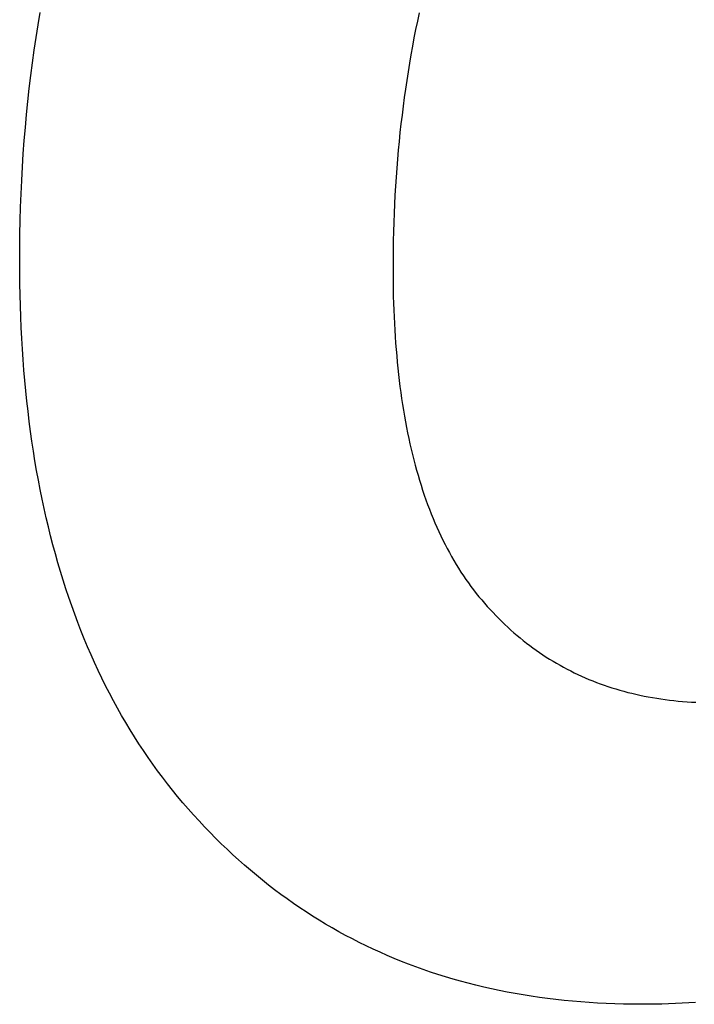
# Model space of a CAD drawing. Extents: x -4.2 to 4.1, y -6.8 to 5.8.
# Tile 87 of 214: x -2.275 to -2.165, y -2.553 to -2.393. Entities that reach past the tile are written whole.
import ezdxf

# ---------------------------------------------------------------- set-up
doc = ezdxf.new("R2010")
doc.units = 0
doc.layers.get('0').update_dxf_attribs({"linetype": 'CONTINUOUS'})

# ---------------------------------------------------------------- blocks, each defined once
blk = doc.blocks.new('*U1')
for p, q in [((-2.27496, -2.4321, 4.435), (-2.27496, -2.4321, 4.4349)), ((-2.27496, -2.4321, 4.435), (-2.27496, -2.4321, 4.4349)), ((-2.21394, -2.43326, 4.435), (-2.21394, -2.43326, 4.4349)), ((-2.21394, -2.43326, 4.435), (-2.21394, -2.43326, 4.4349)), ((-2.17342, -2.55345, 4.435), (-2.17342, -2.55345, 4.4349)), ((-2.17342, -2.55345, 4.435), (-2.17342, -2.55345, 4.4349))]:
    blk.add_line(p, q)
for points in [[(-2.27496, -2.4321, 4.435), (-2.27495, -2.42987, 4.435), (-2.27493, -2.42764, 4.435), (-2.27488, -2.42543, 4.435), (-2.27481, -2.42322, 4.435), (-2.27473, -2.42103, 4.435), (-2.27463, -2.41885, 4.435), (-2.27451, -2.41667, 4.435), (-2.27437, -2.41451, 4.435), (-2.27421, -2.41236, 4.435), (-2.27403, -2.41022, 4.435), (-2.27384, -2.40809, 4.435), (-2.27363, -2.40596, 4.435), (-2.27339, -2.40385, 4.435), (-2.27314, -2.40175, 4.435), (-2.27287, -2.39966, 4.435), (-2.27259, -2.39759, 4.435), (-2.27228, -2.39552, 4.435), (-2.27196, -2.39346, 4.435), (-2.27161, -2.39141, 4.435)], [(-2.27496, -2.4321, 4.4349), (-2.27495, -2.42987, 4.4349), (-2.27493, -2.42764, 4.4349), (-2.27488, -2.42543, 4.4349), (-2.27481, -2.42322, 4.4349), (-2.27473, -2.42103, 4.4349), (-2.27463, -2.41885, 4.4349), (-2.27451, -2.41667, 4.4349), (-2.27437, -2.41451, 4.4349), (-2.27421, -2.41236, 4.4349), (-2.27403, -2.41022, 4.4349), (-2.27384, -2.40809, 4.4349), (-2.27363, -2.40596, 4.4349), (-2.27339, -2.40385, 4.4349), (-2.27314, -2.40175, 4.4349), (-2.27287, -2.39966, 4.4349), (-2.27259, -2.39759, 4.4349), (-2.27228, -2.39552, 4.4349), (-2.27196, -2.39346, 4.4349), (-2.27161, -2.39141, 4.4349)], [(-2.27496, -2.4321, 4.435), (-2.27495, -2.42987, 4.435), (-2.27493, -2.42764, 4.435), (-2.27488, -2.42543, 4.435), (-2.27481, -2.42322, 4.435), (-2.27473, -2.42103, 4.435), (-2.27463, -2.41885, 4.435), (-2.27451, -2.41667, 4.435), (-2.27437, -2.41451, 4.435), (-2.27421, -2.41236, 4.435), (-2.27403, -2.41022, 4.435), (-2.27384, -2.40809, 4.435), (-2.27363, -2.40596, 4.435), (-2.27339, -2.40385, 4.435), (-2.27314, -2.40175, 4.435), (-2.27287, -2.39966, 4.435), (-2.27259, -2.39759, 4.435), (-2.27228, -2.39552, 4.435), (-2.27196, -2.39346, 4.435), (-2.27161, -2.39141, 4.435)], [(-2.27496, -2.4321, 4.4349), (-2.27495, -2.42987, 4.4349), (-2.27493, -2.42764, 4.4349), (-2.27488, -2.42543, 4.4349), (-2.27481, -2.42322, 4.4349), (-2.27473, -2.42103, 4.4349), (-2.27463, -2.41885, 4.4349), (-2.27451, -2.41667, 4.4349), (-2.27437, -2.41451, 4.4349), (-2.27421, -2.41236, 4.4349), (-2.27403, -2.41022, 4.4349), (-2.27384, -2.40809, 4.4349), (-2.27363, -2.40596, 4.4349), (-2.27339, -2.40385, 4.4349), (-2.27314, -2.40175, 4.4349), (-2.27287, -2.39966, 4.4349), (-2.27259, -2.39759, 4.4349), (-2.27228, -2.39552, 4.4349), (-2.27196, -2.39346, 4.4349), (-2.27161, -2.39141, 4.4349)], [(-2.20967, -2.39147, 4.435), (-2.20996, -2.39283, 4.435), (-2.21024, -2.39419, 4.435), (-2.21051, -2.39557, 4.435), (-2.21077, -2.39695, 4.435), (-2.21102, -2.39833, 4.435), (-2.21125, -2.39972, 4.435), (-2.21148, -2.40112, 4.435), (-2.2117, -2.40252, 4.435), (-2.21191, -2.40393, 4.435), (-2.21211, -2.40534, 4.435), (-2.2123, -2.40676, 4.435), (-2.21247, -2.40818, 4.435), (-2.21264, -2.40961, 4.435), (-2.2128, -2.41105, 4.435), (-2.21295, -2.41249, 4.435), (-2.21308, -2.41393, 4.435), (-2.21321, -2.41539, 4.435), (-2.21333, -2.41684, 4.435), (-2.21343, -2.41831, 4.435), (-2.21353, -2.41978, 4.435), (-2.21362, -2.42125, 4.435), (-2.21369, -2.42273, 4.435), (-2.21376, -2.42422, 4.435), (-2.21382, -2.42571, 4.435), (-2.21386, -2.42721, 4.435), (-2.2139, -2.42871, 4.435), (-2.21392, -2.43022, 4.435), (-2.21394, -2.43174, 4.435), (-2.21394, -2.43326, 4.435)], [(-2.20967, -2.39147, 4.4349), (-2.20996, -2.39283, 4.4349), (-2.21024, -2.39419, 4.4349), (-2.21051, -2.39557, 4.4349), (-2.21077, -2.39695, 4.4349), (-2.21102, -2.39833, 4.4349), (-2.21125, -2.39972, 4.4349), (-2.21148, -2.40112, 4.4349), (-2.2117, -2.40252, 4.4349), (-2.21191, -2.40393, 4.4349), (-2.21211, -2.40534, 4.4349), (-2.2123, -2.40676, 4.4349), (-2.21247, -2.40818, 4.4349), (-2.21264, -2.40961, 4.4349), (-2.2128, -2.41105, 4.4349), (-2.21295, -2.41249, 4.4349), (-2.21308, -2.41393, 4.4349), (-2.21321, -2.41539, 4.4349), (-2.21333, -2.41684, 4.4349), (-2.21343, -2.41831, 4.4349), (-2.21353, -2.41978, 4.4349), (-2.21362, -2.42125, 4.4349), (-2.21369, -2.42273, 4.4349), (-2.21376, -2.42422, 4.4349), (-2.21382, -2.42571, 4.4349), (-2.21386, -2.42721, 4.4349), (-2.2139, -2.42871, 4.4349), (-2.21392, -2.43022, 4.4349), (-2.21394, -2.43174, 4.4349), (-2.21394, -2.43326, 4.4349)], [(-2.20967, -2.39147, 4.435), (-2.20996, -2.39283, 4.435), (-2.21024, -2.39419, 4.435), (-2.21051, -2.39557, 4.435), (-2.21077, -2.39695, 4.435), (-2.21102, -2.39833, 4.435), (-2.21125, -2.39972, 4.435), (-2.21148, -2.40112, 4.435), (-2.2117, -2.40252, 4.435), (-2.21191, -2.40393, 4.435), (-2.21211, -2.40534, 4.435), (-2.2123, -2.40676, 4.435), (-2.21247, -2.40818, 4.435), (-2.21264, -2.40961, 4.435), (-2.2128, -2.41105, 4.435), (-2.21295, -2.41249, 4.435), (-2.21308, -2.41393, 4.435), (-2.21321, -2.41539, 4.435), (-2.21333, -2.41684, 4.435), (-2.21343, -2.41831, 4.435), (-2.21353, -2.41978, 4.435), (-2.21362, -2.42125, 4.435), (-2.21369, -2.42273, 4.435), (-2.21376, -2.42422, 4.435), (-2.21382, -2.42571, 4.435), (-2.21386, -2.42721, 4.435), (-2.2139, -2.42871, 4.435), (-2.21392, -2.43022, 4.435), (-2.21394, -2.43174, 4.435), (-2.21394, -2.43326, 4.435)], [(-2.20967, -2.39147, 4.4349), (-2.20996, -2.39283, 4.4349), (-2.21024, -2.39419, 4.4349), (-2.21051, -2.39557, 4.4349), (-2.21077, -2.39695, 4.4349), (-2.21102, -2.39833, 4.4349), (-2.21125, -2.39972, 4.4349), (-2.21148, -2.40112, 4.4349), (-2.2117, -2.40252, 4.4349), (-2.21191, -2.40393, 4.4349), (-2.21211, -2.40534, 4.4349), (-2.2123, -2.40676, 4.4349), (-2.21247, -2.40818, 4.4349), (-2.21264, -2.40961, 4.4349), (-2.2128, -2.41105, 4.4349), (-2.21295, -2.41249, 4.4349), (-2.21308, -2.41393, 4.4349), (-2.21321, -2.41539, 4.4349), (-2.21333, -2.41684, 4.4349), (-2.21343, -2.41831, 4.4349), (-2.21353, -2.41978, 4.4349), (-2.21362, -2.42125, 4.4349), (-2.21369, -2.42273, 4.4349), (-2.21376, -2.42422, 4.4349), (-2.21382, -2.42571, 4.4349), (-2.21386, -2.42721, 4.4349), (-2.2139, -2.42871, 4.4349), (-2.21392, -2.43022, 4.4349), (-2.21394, -2.43174, 4.4349), (-2.21394, -2.43326, 4.4349)], [(-2.17342, -2.55345, 4.435), (-2.17485, -2.55344, 4.435), (-2.17627, -2.55342, 4.435), (-2.17769, -2.55338, 4.435), (-2.17909, -2.55333, 4.435), (-2.18049, -2.55326, 4.435), (-2.18188, -2.55317, 4.435), (-2.18325, -2.55307, 4.435), (-2.18462, -2.55295, 4.435), (-2.18599, -2.55282, 4.435), (-2.18734, -2.55267, 4.435), (-2.18868, -2.55251, 4.435), (-2.19002, -2.55233, 4.435), (-2.19135, -2.55214, 4.435), (-2.19266, -2.55192, 4.435), (-2.19397, -2.5517, 4.435), (-2.19527, -2.55146, 4.435), (-2.19657, -2.5512, 4.435), (-2.19785, -2.55093, 4.435), (-2.19912, -2.55064, 4.435), (-2.20039, -2.55033, 4.435), (-2.20165, -2.55002, 4.435), (-2.20289, -2.54968, 4.435), (-2.20413, -2.54933, 4.435), (-2.20536, -2.54896, 4.435), (-2.20659, -2.54858, 4.435), (-2.2078, -2.54818, 4.435), (-2.209, -2.54777, 4.435), (-2.2102, -2.54734, 4.435), (-2.21139, -2.5469, 4.435), (-2.21256, -2.54644, 4.435), (-2.21373, -2.54596, 4.435), (-2.21489, -2.54547, 4.435), (-2.21605, -2.54496, 4.435), (-2.21719, -2.54444, 4.435), (-2.21832, -2.5439, 4.435), (-2.21945, -2.54335, 4.435), (-2.22057, -2.54278, 4.435), (-2.22168, -2.5422, 4.435), (-2.22277, -2.5416, 4.435), (-2.22387, -2.54098, 4.435), (-2.22495, -2.54035, 4.435), (-2.22602, -2.5397, 4.435), (-2.22709, -2.53904, 4.435), (-2.22814, -2.53836, 4.435), (-2.22919, -2.53767, 4.435), (-2.23023, -2.53696, 4.435), (-2.23126, -2.53623, 4.435), (-2.23228, -2.53549, 4.435), (-2.23329, -2.53474, 4.435), (-2.23429, -2.53397, 4.435), (-2.23529, -2.53318, 4.435), (-2.23627, -2.53238, 4.435), (-2.23725, -2.53156, 4.435), (-2.23822, -2.53072, 4.435), (-2.23918, -2.52987, 4.435), (-2.24013, -2.52901, 4.435), (-2.24107, -2.52813, 4.435), (-2.24201, -2.52723, 4.435), (-2.24293, -2.52632, 4.435), (-2.24385, -2.52539, 4.435), (-2.24476, -2.52445, 4.435), (-2.24565, -2.52349, 4.435), (-2.24654, -2.52251, 4.435), (-2.24742, -2.52152, 4.435), (-2.24829, -2.52052, 4.435), (-2.24915, -2.5195, 4.435), (-2.24998, -2.51847, 4.435), (-2.25081, -2.51743, 4.435), (-2.25162, -2.51637, 4.435), (-2.25242, -2.5153, 4.435), (-2.2532, -2.51422, 4.435), (-2.25397, -2.51312, 4.435), (-2.25473, -2.51201, 4.435), (-2.25547, -2.51089, 4.435), (-2.2562, -2.50975, 4.435), (-2.25692, -2.5086, 4.435), (-2.25762, -2.50743, 4.435), (-2.2583, -2.50626, 4.435), (-2.25898, -2.50507, 4.435), (-2.25964, -2.50386, 4.435), (-2.26028, -2.50264, 4.435), (-2.26091, -2.50141, 4.435), (-2.26153, -2.50017, 4.435), (-2.26213, -2.49891, 4.435), (-2.26272, -2.49764, 4.435), (-2.2633, -2.49635, 4.435), (-2.26386, -2.49505, 4.435), (-2.26441, -2.49374, 4.435), (-2.26494, -2.49241, 4.435), (-2.26546, -2.49108, 4.435), (-2.26597, -2.48972, 4.435), (-2.26646, -2.48836, 4.435), (-2.26694, -2.48698, 4.435), (-2.26741, -2.48559, 4.435), (-2.26786, -2.48418, 4.435), (-2.26829, -2.48276, 4.435), (-2.26872, -2.48133, 4.435), (-2.26913, -2.47988, 4.435), (-2.26952, -2.47842, 4.435), (-2.2699, -2.47695, 4.435), (-2.27027, -2.47546, 4.435), (-2.27063, -2.47396, 4.435), (-2.27097, -2.47245, 4.435), (-2.27129, -2.47092, 4.435), (-2.2716, -2.46938, 4.435), (-2.2719, -2.46783, 4.435), (-2.27219, -2.46626, 4.435), (-2.27246, -2.46468, 4.435), (-2.27271, -2.46309, 4.435), (-2.27296, -2.46148, 4.435), (-2.27319, -2.45986, 4.435), (-2.2734, -2.45823, 4.435), (-2.2736, -2.45658, 4.435), (-2.27379, -2.45492, 4.435), (-2.27396, -2.45324, 4.435), (-2.27412, -2.45156, 4.435), (-2.27427, -2.44985, 4.435), (-2.2744, -2.44814, 4.435), (-2.27452, -2.44641, 4.435), (-2.27462, -2.44467, 4.435), (-2.27471, -2.44291, 4.435), (-2.27479, -2.44115, 4.435), (-2.27485, -2.43936, 4.435), (-2.2749, -2.43757, 4.435), (-2.27493, -2.43576, 4.435), (-2.27496, -2.43394, 4.435), (-2.27496, -2.4321, 4.435)], [(-2.17342, -2.55345, 4.4349), (-2.17485, -2.55344, 4.4349), (-2.17627, -2.55342, 4.4349), (-2.17769, -2.55338, 4.4349), (-2.17909, -2.55333, 4.4349), (-2.18049, -2.55326, 4.4349), (-2.18188, -2.55317, 4.4349), (-2.18325, -2.55307, 4.4349), (-2.18462, -2.55295, 4.4349), (-2.18599, -2.55282, 4.4349), (-2.18734, -2.55267, 4.4349), (-2.18868, -2.55251, 4.4349), (-2.19002, -2.55233, 4.4349), (-2.19135, -2.55214, 4.4349), (-2.19266, -2.55192, 4.4349), (-2.19397, -2.5517, 4.4349), (-2.19527, -2.55146, 4.4349), (-2.19657, -2.5512, 4.4349), (-2.19785, -2.55093, 4.4349), (-2.19912, -2.55064, 4.4349), (-2.20039, -2.55033, 4.4349), (-2.20165, -2.55002, 4.4349), (-2.20289, -2.54968, 4.4349), (-2.20413, -2.54933, 4.4349), (-2.20536, -2.54896, 4.4349), (-2.20659, -2.54858, 4.4349), (-2.2078, -2.54818, 4.4349), (-2.209, -2.54777, 4.4349), (-2.2102, -2.54734, 4.4349), (-2.21139, -2.5469, 4.4349), (-2.21256, -2.54644, 4.4349), (-2.21373, -2.54596, 4.4349), (-2.21489, -2.54547, 4.4349), (-2.21605, -2.54496, 4.4349), (-2.21719, -2.54444, 4.4349), (-2.21832, -2.5439, 4.4349), (-2.21945, -2.54335, 4.4349), (-2.22057, -2.54278, 4.4349), (-2.22168, -2.5422, 4.4349), (-2.22277, -2.5416, 4.4349), (-2.22387, -2.54098, 4.4349), (-2.22495, -2.54035, 4.4349), (-2.22602, -2.5397, 4.4349), (-2.22709, -2.53904, 4.4349), (-2.22814, -2.53836, 4.4349), (-2.22919, -2.53767, 4.4349), (-2.23023, -2.53696, 4.4349), (-2.23126, -2.53623, 4.4349), (-2.23228, -2.53549, 4.4349), (-2.23329, -2.53474, 4.4349), (-2.23429, -2.53397, 4.4349), (-2.23529, -2.53318, 4.4349), (-2.23627, -2.53238, 4.4349), (-2.23725, -2.53156, 4.4349), (-2.23822, -2.53072, 4.4349), (-2.23918, -2.52987, 4.4349), (-2.24013, -2.52901, 4.4349), (-2.24107, -2.52813, 4.4349), (-2.24201, -2.52723, 4.4349), (-2.24293, -2.52632, 4.4349), (-2.24385, -2.52539, 4.4349), (-2.24476, -2.52445, 4.4349), (-2.24565, -2.52349, 4.4349), (-2.24654, -2.52251, 4.4349), (-2.24742, -2.52152, 4.4349), (-2.24829, -2.52052, 4.4349), (-2.24915, -2.5195, 4.4349), (-2.24998, -2.51847, 4.4349), (-2.25081, -2.51743, 4.4349), (-2.25162, -2.51637, 4.4349), (-2.25242, -2.5153, 4.4349), (-2.2532, -2.51422, 4.4349), (-2.25397, -2.51312, 4.4349), (-2.25473, -2.51201, 4.4349), (-2.25547, -2.51089, 4.4349), (-2.2562, -2.50975, 4.4349), (-2.25692, -2.5086, 4.4349), (-2.25762, -2.50743, 4.4349), (-2.2583, -2.50626, 4.4349), (-2.25898, -2.50507, 4.4349), (-2.25964, -2.50386, 4.4349), (-2.26028, -2.50264, 4.4349), (-2.26091, -2.50141, 4.4349), (-2.26153, -2.50017, 4.4349), (-2.26213, -2.49891, 4.4349), (-2.26272, -2.49764, 4.4349), (-2.2633, -2.49635, 4.4349), (-2.26386, -2.49505, 4.4349), (-2.26441, -2.49374, 4.4349), (-2.26494, -2.49241, 4.4349), (-2.26546, -2.49108, 4.4349), (-2.26597, -2.48972, 4.4349), (-2.26646, -2.48836, 4.4349), (-2.26694, -2.48698, 4.4349), (-2.26741, -2.48559, 4.4349), (-2.26786, -2.48418, 4.4349), (-2.26829, -2.48276, 4.4349), (-2.26872, -2.48133, 4.4349), (-2.26913, -2.47988, 4.4349), (-2.26952, -2.47842, 4.4349), (-2.2699, -2.47695, 4.4349), (-2.27027, -2.47546, 4.4349), (-2.27063, -2.47396, 4.4349), (-2.27097, -2.47245, 4.4349), (-2.27129, -2.47092, 4.4349), (-2.2716, -2.46938, 4.4349), (-2.2719, -2.46783, 4.4349), (-2.27219, -2.46626, 4.4349), (-2.27246, -2.46468, 4.4349), (-2.27271, -2.46309, 4.4349), (-2.27296, -2.46148, 4.4349), (-2.27319, -2.45986, 4.4349), (-2.2734, -2.45823, 4.4349), (-2.2736, -2.45658, 4.4349), (-2.27379, -2.45492, 4.4349), (-2.27396, -2.45324, 4.4349), (-2.27412, -2.45156, 4.4349), (-2.27427, -2.44985, 4.4349), (-2.2744, -2.44814, 4.4349), (-2.27452, -2.44641, 4.4349), (-2.27462, -2.44467, 4.4349), (-2.27471, -2.44291, 4.4349), (-2.27479, -2.44115, 4.4349), (-2.27485, -2.43936, 4.4349), (-2.2749, -2.43757, 4.4349), (-2.27493, -2.43576, 4.4349), (-2.27496, -2.43394, 4.4349), (-2.27496, -2.4321, 4.4349)], [(-2.17342, -2.55345, 4.435), (-2.17485, -2.55344, 4.435), (-2.17627, -2.55342, 4.435), (-2.17769, -2.55338, 4.435), (-2.17909, -2.55333, 4.435), (-2.18049, -2.55326, 4.435), (-2.18188, -2.55317, 4.435), (-2.18325, -2.55307, 4.435), (-2.18462, -2.55295, 4.435), (-2.18599, -2.55282, 4.435), (-2.18734, -2.55267, 4.435), (-2.18868, -2.55251, 4.435), (-2.19002, -2.55233, 4.435), (-2.19135, -2.55214, 4.435), (-2.19266, -2.55192, 4.435), (-2.19397, -2.5517, 4.435), (-2.19527, -2.55146, 4.435), (-2.19657, -2.5512, 4.435), (-2.19785, -2.55093, 4.435), (-2.19912, -2.55064, 4.435), (-2.20039, -2.55033, 4.435), (-2.20165, -2.55002, 4.435), (-2.20289, -2.54968, 4.435), (-2.20413, -2.54933, 4.435), (-2.20536, -2.54896, 4.435), (-2.20659, -2.54858, 4.435), (-2.2078, -2.54818, 4.435), (-2.209, -2.54777, 4.435), (-2.2102, -2.54734, 4.435), (-2.21139, -2.5469, 4.435), (-2.21256, -2.54644, 4.435), (-2.21373, -2.54596, 4.435), (-2.21489, -2.54547, 4.435), (-2.21605, -2.54496, 4.435), (-2.21719, -2.54444, 4.435), (-2.21832, -2.5439, 4.435), (-2.21945, -2.54335, 4.435), (-2.22057, -2.54278, 4.435), (-2.22168, -2.5422, 4.435), (-2.22277, -2.5416, 4.435), (-2.22387, -2.54098, 4.435), (-2.22495, -2.54035, 4.435), (-2.22602, -2.5397, 4.435), (-2.22709, -2.53904, 4.435), (-2.22814, -2.53836, 4.435), (-2.22919, -2.53767, 4.435), (-2.23023, -2.53696, 4.435), (-2.23126, -2.53623, 4.435), (-2.23228, -2.53549, 4.435), (-2.23329, -2.53474, 4.435), (-2.23429, -2.53397, 4.435), (-2.23529, -2.53318, 4.435), (-2.23627, -2.53238, 4.435), (-2.23725, -2.53156, 4.435), (-2.23822, -2.53072, 4.435), (-2.23918, -2.52987, 4.435), (-2.24013, -2.52901, 4.435), (-2.24107, -2.52813, 4.435), (-2.24201, -2.52723, 4.435), (-2.24293, -2.52632, 4.435), (-2.24385, -2.52539, 4.435), (-2.24476, -2.52445, 4.435), (-2.24565, -2.52349, 4.435), (-2.24654, -2.52251, 4.435), (-2.24742, -2.52152, 4.435), (-2.24829, -2.52052, 4.435), (-2.24915, -2.5195, 4.435), (-2.24998, -2.51847, 4.435), (-2.25081, -2.51743, 4.435), (-2.25162, -2.51637, 4.435), (-2.25242, -2.5153, 4.435), (-2.2532, -2.51422, 4.435), (-2.25397, -2.51312, 4.435), (-2.25473, -2.51201, 4.435), (-2.25547, -2.51089, 4.435), (-2.2562, -2.50975, 4.435), (-2.25692, -2.5086, 4.435), (-2.25762, -2.50743, 4.435), (-2.2583, -2.50626, 4.435), (-2.25898, -2.50507, 4.435), (-2.25964, -2.50386, 4.435), (-2.26028, -2.50264, 4.435), (-2.26091, -2.50141, 4.435), (-2.26153, -2.50017, 4.435), (-2.26213, -2.49891, 4.435), (-2.26272, -2.49764, 4.435), (-2.2633, -2.49635, 4.435), (-2.26386, -2.49505, 4.435), (-2.26441, -2.49374, 4.435), (-2.26494, -2.49241, 4.435), (-2.26546, -2.49108, 4.435), (-2.26597, -2.48972, 4.435), (-2.26646, -2.48836, 4.435), (-2.26694, -2.48698, 4.435), (-2.26741, -2.48559, 4.435), (-2.26786, -2.48418, 4.435), (-2.26829, -2.48276, 4.435), (-2.26872, -2.48133, 4.435), (-2.26913, -2.47988, 4.435), (-2.26952, -2.47842, 4.435), (-2.2699, -2.47695, 4.435), (-2.27027, -2.47546, 4.435), (-2.27063, -2.47396, 4.435), (-2.27097, -2.47245, 4.435), (-2.27129, -2.47092, 4.435), (-2.2716, -2.46938, 4.435), (-2.2719, -2.46783, 4.435), (-2.27219, -2.46626, 4.435), (-2.27246, -2.46468, 4.435), (-2.27271, -2.46309, 4.435), (-2.27296, -2.46148, 4.435), (-2.27319, -2.45986, 4.435), (-2.2734, -2.45823, 4.435), (-2.2736, -2.45658, 4.435), (-2.27379, -2.45492, 4.435), (-2.27396, -2.45324, 4.435), (-2.27412, -2.45156, 4.435), (-2.27427, -2.44985, 4.435), (-2.2744, -2.44814, 4.435), (-2.27452, -2.44641, 4.435), (-2.27462, -2.44467, 4.435), (-2.27471, -2.44291, 4.435), (-2.27479, -2.44115, 4.435), (-2.27485, -2.43936, 4.435), (-2.2749, -2.43757, 4.435), (-2.27493, -2.43576, 4.435), (-2.27496, -2.43394, 4.435), (-2.27496, -2.4321, 4.435)], [(-2.17342, -2.55345, 4.4349), (-2.17485, -2.55344, 4.4349), (-2.17627, -2.55342, 4.4349), (-2.17769, -2.55338, 4.4349), (-2.17909, -2.55333, 4.4349), (-2.18049, -2.55326, 4.4349), (-2.18188, -2.55317, 4.4349), (-2.18325, -2.55307, 4.4349), (-2.18462, -2.55295, 4.4349), (-2.18599, -2.55282, 4.4349), (-2.18734, -2.55267, 4.4349), (-2.18868, -2.55251, 4.4349), (-2.19002, -2.55233, 4.4349), (-2.19135, -2.55214, 4.4349), (-2.19266, -2.55192, 4.4349), (-2.19397, -2.5517, 4.4349), (-2.19527, -2.55146, 4.4349), (-2.19657, -2.5512, 4.4349), (-2.19785, -2.55093, 4.4349), (-2.19912, -2.55064, 4.4349), (-2.20039, -2.55033, 4.4349), (-2.20165, -2.55002, 4.4349), (-2.20289, -2.54968, 4.4349), (-2.20413, -2.54933, 4.4349), (-2.20536, -2.54896, 4.4349), (-2.20659, -2.54858, 4.4349), (-2.2078, -2.54818, 4.4349), (-2.209, -2.54777, 4.4349), (-2.2102, -2.54734, 4.4349), (-2.21139, -2.5469, 4.4349), (-2.21256, -2.54644, 4.4349), (-2.21373, -2.54596, 4.4349), (-2.21489, -2.54547, 4.4349), (-2.21605, -2.54496, 4.4349), (-2.21719, -2.54444, 4.4349), (-2.21832, -2.5439, 4.4349), (-2.21945, -2.54335, 4.4349), (-2.22057, -2.54278, 4.4349), (-2.22168, -2.5422, 4.4349), (-2.22277, -2.5416, 4.4349), (-2.22387, -2.54098, 4.4349), (-2.22495, -2.54035, 4.4349), (-2.22602, -2.5397, 4.4349), (-2.22709, -2.53904, 4.4349), (-2.22814, -2.53836, 4.4349), (-2.22919, -2.53767, 4.4349), (-2.23023, -2.53696, 4.4349), (-2.23126, -2.53623, 4.4349), (-2.23228, -2.53549, 4.4349), (-2.23329, -2.53474, 4.4349), (-2.23429, -2.53397, 4.4349), (-2.23529, -2.53318, 4.4349), (-2.23627, -2.53238, 4.4349), (-2.23725, -2.53156, 4.4349), (-2.23822, -2.53072, 4.4349), (-2.23918, -2.52987, 4.4349), (-2.24013, -2.52901, 4.4349), (-2.24107, -2.52813, 4.4349), (-2.24201, -2.52723, 4.4349), (-2.24293, -2.52632, 4.4349), (-2.24385, -2.52539, 4.4349), (-2.24476, -2.52445, 4.4349), (-2.24565, -2.52349, 4.4349), (-2.24654, -2.52251, 4.4349), (-2.24742, -2.52152, 4.4349), (-2.24829, -2.52052, 4.4349), (-2.24915, -2.5195, 4.4349), (-2.24998, -2.51847, 4.4349), (-2.25081, -2.51743, 4.4349), (-2.25162, -2.51637, 4.4349), (-2.25242, -2.5153, 4.4349), (-2.2532, -2.51422, 4.4349), (-2.25397, -2.51312, 4.4349), (-2.25473, -2.51201, 4.4349), (-2.25547, -2.51089, 4.4349), (-2.2562, -2.50975, 4.4349), (-2.25692, -2.5086, 4.4349), (-2.25762, -2.50743, 4.4349), (-2.2583, -2.50626, 4.4349), (-2.25898, -2.50507, 4.4349), (-2.25964, -2.50386, 4.4349), (-2.26028, -2.50264, 4.4349), (-2.26091, -2.50141, 4.4349), (-2.26153, -2.50017, 4.4349), (-2.26213, -2.49891, 4.4349), (-2.26272, -2.49764, 4.4349), (-2.2633, -2.49635, 4.4349), (-2.26386, -2.49505, 4.4349), (-2.26441, -2.49374, 4.4349), (-2.26494, -2.49241, 4.4349), (-2.26546, -2.49108, 4.4349), (-2.26597, -2.48972, 4.4349), (-2.26646, -2.48836, 4.4349), (-2.26694, -2.48698, 4.4349), (-2.26741, -2.48559, 4.4349), (-2.26786, -2.48418, 4.4349), (-2.26829, -2.48276, 4.4349), (-2.26872, -2.48133, 4.4349), (-2.26913, -2.47988, 4.4349), (-2.26952, -2.47842, 4.4349), (-2.2699, -2.47695, 4.4349), (-2.27027, -2.47546, 4.4349), (-2.27063, -2.47396, 4.4349), (-2.27097, -2.47245, 4.4349), (-2.27129, -2.47092, 4.4349), (-2.2716, -2.46938, 4.4349), (-2.2719, -2.46783, 4.4349), (-2.27219, -2.46626, 4.4349), (-2.27246, -2.46468, 4.4349), (-2.27271, -2.46309, 4.4349), (-2.27296, -2.46148, 4.4349), (-2.27319, -2.45986, 4.4349), (-2.2734, -2.45823, 4.4349), (-2.2736, -2.45658, 4.4349), (-2.27379, -2.45492, 4.4349), (-2.27396, -2.45324, 4.4349), (-2.27412, -2.45156, 4.4349), (-2.27427, -2.44985, 4.4349), (-2.2744, -2.44814, 4.4349), (-2.27452, -2.44641, 4.4349), (-2.27462, -2.44467, 4.4349), (-2.27471, -2.44291, 4.4349), (-2.27479, -2.44115, 4.4349), (-2.27485, -2.43936, 4.4349), (-2.2749, -2.43757, 4.4349), (-2.27493, -2.43576, 4.4349), (-2.27496, -2.43394, 4.4349), (-2.27496, -2.4321, 4.4349)], [(-2.21394, -2.43326, 4.435), (-2.21394, -2.43441, 4.435), (-2.21393, -2.43556, 4.435), (-2.21391, -2.43669, 4.435), (-2.21389, -2.43782, 4.435), (-2.21385, -2.43893, 4.435), (-2.21382, -2.44004, 4.435), (-2.21377, -2.44114, 4.435), (-2.21372, -2.44222, 4.435), (-2.21366, -2.4433, 4.435), (-2.21359, -2.44437, 4.435), (-2.21351, -2.44543, 4.435), (-2.21343, -2.44647, 4.435), (-2.21334, -2.44751, 4.435), (-2.21325, -2.44854, 4.435), (-2.21315, -2.44956, 4.435), (-2.21304, -2.45056, 4.435), (-2.21292, -2.45156, 4.435), (-2.2128, -2.45255, 4.435), (-2.21266, -2.45353, 4.435), (-2.21253, -2.4545, 4.435), (-2.21238, -2.45546, 4.435), (-2.21223, -2.45641, 4.435), (-2.21207, -2.45735, 4.435), (-2.2119, -2.45828, 4.435), (-2.21173, -2.4592, 4.435), (-2.21155, -2.46011, 4.435), (-2.21136, -2.46101, 4.435), (-2.21117, -2.4619, 4.435), (-2.21097, -2.46278, 4.435), (-2.21076, -2.46365, 4.435), (-2.21054, -2.46451, 4.435), (-2.21032, -2.46536, 4.435), (-2.21009, -2.4662, 4.435), (-2.20985, -2.46703, 4.435), (-2.20961, -2.46785, 4.435), (-2.20935, -2.46866, 4.435), (-2.2091, -2.46947, 4.435), (-2.20883, -2.47026, 4.435), (-2.20856, -2.47104, 4.435), (-2.20828, -2.47181, 4.435), (-2.20799, -2.47258, 4.435), (-2.2077, -2.47333, 4.435), (-2.2074, -2.47407, 4.435), (-2.20709, -2.4748, 4.435), (-2.20677, -2.47553, 4.435), (-2.20645, -2.47624, 4.435), (-2.20612, -2.47694, 4.435), (-2.20579, -2.47764, 4.435), (-2.20544, -2.47832, 4.435), (-2.20509, -2.479, 4.435), (-2.20473, -2.47966, 4.435), (-2.20437, -2.48032, 4.435), (-2.204, -2.48096, 4.435), (-2.20362, -2.4816, 4.435), (-2.20323, -2.48222, 4.435), (-2.20284, -2.48284, 4.435), (-2.20244, -2.48344, 4.435), (-2.20203, -2.48404, 4.435), (-2.20162, -2.48462, 4.435), (-2.2012, -2.4852, 4.435), (-2.20077, -2.48576, 4.435), (-2.20033, -2.48632, 4.435), (-2.19989, -2.48687, 4.435), (-2.19944, -2.4874, 4.435), (-2.19899, -2.48793, 4.435), (-2.19853, -2.48845, 4.435), (-2.19806, -2.48896, 4.435), (-2.19759, -2.48947, 4.435), (-2.19712, -2.48996, 4.435), (-2.19664, -2.49045, 4.435), (-2.19616, -2.49092, 4.435), (-2.19567, -2.49139, 4.435), (-2.19518, -2.49185, 4.435), (-2.19468, -2.49231, 4.435), (-2.19418, -2.49275, 4.435), (-2.19367, -2.49318, 4.435), (-2.19316, -2.49361, 4.435), (-2.19264, -2.49403, 4.435), (-2.19212, -2.49444, 4.435), (-2.19159, -2.49484, 4.435), (-2.19106, -2.49523, 4.435), (-2.19053, -2.49562, 4.435), (-2.18999, -2.496, 4.435), (-2.18944, -2.49636, 4.435), (-2.18889, -2.49672, 4.435), (-2.18834, -2.49707, 4.435), (-2.18778, -2.49741, 4.435), (-2.18721, -2.49775, 4.435), (-2.18664, -2.49807, 4.435), (-2.18607, -2.49839, 4.435), (-2.18549, -2.4987, 4.435), (-2.1849, -2.499, 4.435), (-2.18431, -2.49929, 4.435), (-2.18372, -2.49957, 4.435), (-2.18312, -2.49985, 4.435), (-2.18252, -2.50012, 4.435), (-2.18191, -2.50037, 4.435), (-2.1813, -2.50062, 4.435), (-2.18068, -2.50086, 4.435), (-2.18006, -2.5011, 4.435), (-2.17943, -2.50132, 4.435), (-2.1788, -2.50154, 4.435), (-2.17816, -2.50174, 4.435), (-2.17752, -2.50194, 4.435), (-2.17688, -2.50213, 4.435), (-2.17622, -2.50231, 4.435), (-2.17557, -2.50249, 4.435), (-2.17491, -2.50265, 4.435), (-2.17424, -2.50281, 4.435), (-2.17357, -2.50295, 4.435), (-2.1729, -2.50309, 4.435), (-2.17222, -2.50323, 4.435), (-2.17153, -2.50335, 4.435), (-2.17084, -2.50346, 4.435), (-2.17015, -2.50357, 4.435), (-2.16945, -2.50366, 4.435), (-2.16875, -2.50375, 4.435), (-2.16804, -2.50383, 4.435), (-2.16732, -2.50391, 4.435), (-2.16661, -2.50397, 4.435), (-2.16588, -2.50402, 4.435), (-2.16515, -2.50407, 4.435), (-2.16442, -2.50411, 4.435)], [(-2.21394, -2.43326, 4.4349), (-2.21394, -2.43441, 4.4349), (-2.21393, -2.43556, 4.4349), (-2.21391, -2.43669, 4.4349), (-2.21389, -2.43782, 4.4349), (-2.21385, -2.43893, 4.4349), (-2.21382, -2.44004, 4.4349), (-2.21377, -2.44114, 4.4349), (-2.21372, -2.44222, 4.4349), (-2.21366, -2.4433, 4.4349), (-2.21359, -2.44437, 4.4349), (-2.21351, -2.44543, 4.4349), (-2.21343, -2.44647, 4.4349), (-2.21334, -2.44751, 4.4349), (-2.21325, -2.44854, 4.4349), (-2.21315, -2.44956, 4.4349), (-2.21304, -2.45056, 4.4349), (-2.21292, -2.45156, 4.4349), (-2.2128, -2.45255, 4.4349), (-2.21266, -2.45353, 4.4349), (-2.21253, -2.4545, 4.4349), (-2.21238, -2.45546, 4.4349), (-2.21223, -2.45641, 4.4349), (-2.21207, -2.45735, 4.4349), (-2.2119, -2.45828, 4.4349), (-2.21173, -2.4592, 4.4349), (-2.21155, -2.46011, 4.4349), (-2.21136, -2.46101, 4.4349), (-2.21117, -2.4619, 4.4349), (-2.21097, -2.46278, 4.4349), (-2.21076, -2.46365, 4.4349), (-2.21054, -2.46451, 4.4349), (-2.21032, -2.46536, 4.4349), (-2.21009, -2.4662, 4.4349), (-2.20985, -2.46703, 4.4349), (-2.20961, -2.46785, 4.4349), (-2.20935, -2.46866, 4.4349), (-2.2091, -2.46947, 4.4349), (-2.20883, -2.47026, 4.4349), (-2.20856, -2.47104, 4.4349), (-2.20828, -2.47181, 4.4349), (-2.20799, -2.47258, 4.4349), (-2.2077, -2.47333, 4.4349), (-2.2074, -2.47407, 4.4349), (-2.20709, -2.4748, 4.4349), (-2.20677, -2.47553, 4.4349), (-2.20645, -2.47624, 4.4349), (-2.20612, -2.47694, 4.4349), (-2.20579, -2.47764, 4.4349), (-2.20544, -2.47832, 4.4349), (-2.20509, -2.479, 4.4349), (-2.20473, -2.47966, 4.4349), (-2.20437, -2.48032, 4.4349), (-2.204, -2.48096, 4.4349), (-2.20362, -2.4816, 4.4349), (-2.20323, -2.48222, 4.4349), (-2.20284, -2.48284, 4.4349), (-2.20244, -2.48344, 4.4349), (-2.20203, -2.48404, 4.4349), (-2.20162, -2.48462, 4.4349), (-2.2012, -2.4852, 4.4349), (-2.20077, -2.48576, 4.4349), (-2.20033, -2.48632, 4.4349), (-2.19989, -2.48687, 4.4349), (-2.19944, -2.4874, 4.4349), (-2.19899, -2.48793, 4.4349), (-2.19853, -2.48845, 4.4349), (-2.19806, -2.48896, 4.4349), (-2.19759, -2.48947, 4.4349), (-2.19712, -2.48996, 4.4349), (-2.19664, -2.49045, 4.4349), (-2.19616, -2.49092, 4.4349), (-2.19567, -2.49139, 4.4349), (-2.19518, -2.49185, 4.4349), (-2.19468, -2.49231, 4.4349), (-2.19418, -2.49275, 4.4349), (-2.19367, -2.49318, 4.4349), (-2.19316, -2.49361, 4.4349), (-2.19264, -2.49403, 4.4349), (-2.19212, -2.49444, 4.4349), (-2.19159, -2.49484, 4.4349), (-2.19106, -2.49523, 4.4349), (-2.19053, -2.49562, 4.4349), (-2.18999, -2.496, 4.4349), (-2.18944, -2.49636, 4.4349), (-2.18889, -2.49672, 4.4349), (-2.18834, -2.49707, 4.4349), (-2.18778, -2.49741, 4.4349), (-2.18721, -2.49775, 4.4349), (-2.18664, -2.49807, 4.4349), (-2.18607, -2.49839, 4.4349), (-2.18549, -2.4987, 4.4349), (-2.1849, -2.499, 4.4349), (-2.18431, -2.49929, 4.4349), (-2.18372, -2.49957, 4.4349), (-2.18312, -2.49985, 4.4349), (-2.18252, -2.50012, 4.4349), (-2.18191, -2.50037, 4.4349), (-2.1813, -2.50062, 4.4349), (-2.18068, -2.50086, 4.4349), (-2.18006, -2.5011, 4.4349), (-2.17943, -2.50132, 4.4349), (-2.1788, -2.50154, 4.4349), (-2.17816, -2.50174, 4.4349), (-2.17752, -2.50194, 4.4349), (-2.17688, -2.50213, 4.4349), (-2.17622, -2.50231, 4.4349), (-2.17557, -2.50249, 4.4349), (-2.17491, -2.50265, 4.4349), (-2.17424, -2.50281, 4.4349), (-2.17357, -2.50295, 4.4349), (-2.1729, -2.50309, 4.4349), (-2.17222, -2.50323, 4.4349), (-2.17153, -2.50335, 4.4349), (-2.17084, -2.50346, 4.4349), (-2.17015, -2.50357, 4.4349), (-2.16945, -2.50366, 4.4349), (-2.16875, -2.50375, 4.4349), (-2.16804, -2.50383, 4.4349), (-2.16732, -2.50391, 4.4349), (-2.16661, -2.50397, 4.4349), (-2.16588, -2.50402, 4.4349), (-2.16515, -2.50407, 4.4349), (-2.16442, -2.50411, 4.4349)], [(-2.21394, -2.43326, 4.435), (-2.21394, -2.43441, 4.435), (-2.21393, -2.43556, 4.435), (-2.21391, -2.43669, 4.435), (-2.21389, -2.43782, 4.435), (-2.21385, -2.43893, 4.435), (-2.21382, -2.44004, 4.435), (-2.21377, -2.44114, 4.435), (-2.21372, -2.44222, 4.435), (-2.21366, -2.4433, 4.435), (-2.21359, -2.44437, 4.435), (-2.21351, -2.44543, 4.435), (-2.21343, -2.44647, 4.435), (-2.21334, -2.44751, 4.435), (-2.21325, -2.44854, 4.435), (-2.21315, -2.44956, 4.435), (-2.21304, -2.45056, 4.435), (-2.21292, -2.45156, 4.435), (-2.2128, -2.45255, 4.435), (-2.21266, -2.45353, 4.435), (-2.21253, -2.4545, 4.435), (-2.21238, -2.45546, 4.435), (-2.21223, -2.45641, 4.435), (-2.21207, -2.45735, 4.435), (-2.2119, -2.45828, 4.435), (-2.21173, -2.4592, 4.435), (-2.21155, -2.46011, 4.435), (-2.21136, -2.46101, 4.435), (-2.21117, -2.4619, 4.435), (-2.21097, -2.46278, 4.435), (-2.21076, -2.46365, 4.435), (-2.21054, -2.46451, 4.435), (-2.21032, -2.46536, 4.435), (-2.21009, -2.4662, 4.435), (-2.20985, -2.46703, 4.435), (-2.20961, -2.46785, 4.435), (-2.20935, -2.46866, 4.435), (-2.2091, -2.46947, 4.435), (-2.20883, -2.47026, 4.435), (-2.20856, -2.47104, 4.435), (-2.20828, -2.47181, 4.435), (-2.20799, -2.47258, 4.435), (-2.2077, -2.47333, 4.435), (-2.2074, -2.47407, 4.435), (-2.20709, -2.4748, 4.435), (-2.20677, -2.47553, 4.435), (-2.20645, -2.47624, 4.435), (-2.20612, -2.47694, 4.435), (-2.20579, -2.47764, 4.435), (-2.20544, -2.47832, 4.435), (-2.20509, -2.479, 4.435), (-2.20473, -2.47966, 4.435), (-2.20437, -2.48032, 4.435), (-2.204, -2.48096, 4.435), (-2.20362, -2.4816, 4.435), (-2.20323, -2.48222, 4.435), (-2.20284, -2.48284, 4.435), (-2.20244, -2.48344, 4.435), (-2.20203, -2.48404, 4.435), (-2.20162, -2.48462, 4.435), (-2.2012, -2.4852, 4.435), (-2.20077, -2.48576, 4.435), (-2.20033, -2.48632, 4.435), (-2.19989, -2.48687, 4.435), (-2.19944, -2.4874, 4.435), (-2.19899, -2.48793, 4.435), (-2.19853, -2.48845, 4.435), (-2.19806, -2.48896, 4.435), (-2.19759, -2.48947, 4.435), (-2.19712, -2.48996, 4.435), (-2.19664, -2.49045, 4.435), (-2.19616, -2.49092, 4.435), (-2.19567, -2.49139, 4.435), (-2.19518, -2.49185, 4.435), (-2.19468, -2.49231, 4.435), (-2.19418, -2.49275, 4.435), (-2.19367, -2.49318, 4.435), (-2.19316, -2.49361, 4.435), (-2.19264, -2.49403, 4.435), (-2.19212, -2.49444, 4.435), (-2.19159, -2.49484, 4.435), (-2.19106, -2.49523, 4.435), (-2.19053, -2.49562, 4.435), (-2.18999, -2.496, 4.435), (-2.18944, -2.49636, 4.435), (-2.18889, -2.49672, 4.435), (-2.18834, -2.49707, 4.435), (-2.18778, -2.49741, 4.435), (-2.18721, -2.49775, 4.435), (-2.18664, -2.49807, 4.435), (-2.18607, -2.49839, 4.435), (-2.18549, -2.4987, 4.435), (-2.1849, -2.499, 4.435), (-2.18431, -2.49929, 4.435), (-2.18372, -2.49957, 4.435), (-2.18312, -2.49985, 4.435), (-2.18252, -2.50012, 4.435), (-2.18191, -2.50037, 4.435), (-2.1813, -2.50062, 4.435), (-2.18068, -2.50086, 4.435), (-2.18006, -2.5011, 4.435), (-2.17943, -2.50132, 4.435), (-2.1788, -2.50154, 4.435), (-2.17816, -2.50174, 4.435), (-2.17752, -2.50194, 4.435), (-2.17688, -2.50213, 4.435), (-2.17622, -2.50231, 4.435), (-2.17557, -2.50249, 4.435), (-2.17491, -2.50265, 4.435), (-2.17424, -2.50281, 4.435), (-2.17357, -2.50295, 4.435), (-2.1729, -2.50309, 4.435), (-2.17222, -2.50323, 4.435), (-2.17153, -2.50335, 4.435), (-2.17084, -2.50346, 4.435), (-2.17015, -2.50357, 4.435), (-2.16945, -2.50366, 4.435), (-2.16875, -2.50375, 4.435), (-2.16804, -2.50383, 4.435), (-2.16732, -2.50391, 4.435), (-2.16661, -2.50397, 4.435), (-2.16588, -2.50402, 4.435), (-2.16515, -2.50407, 4.435), (-2.16442, -2.50411, 4.435)], [(-2.21394, -2.43326, 4.4349), (-2.21394, -2.43441, 4.4349), (-2.21393, -2.43556, 4.4349), (-2.21391, -2.43669, 4.4349), (-2.21389, -2.43782, 4.4349), (-2.21385, -2.43893, 4.4349), (-2.21382, -2.44004, 4.4349), (-2.21377, -2.44114, 4.4349), (-2.21372, -2.44222, 4.4349), (-2.21366, -2.4433, 4.4349), (-2.21359, -2.44437, 4.4349), (-2.21351, -2.44543, 4.4349), (-2.21343, -2.44647, 4.4349), (-2.21334, -2.44751, 4.4349), (-2.21325, -2.44854, 4.4349), (-2.21315, -2.44956, 4.4349), (-2.21304, -2.45056, 4.4349), (-2.21292, -2.45156, 4.4349), (-2.2128, -2.45255, 4.4349), (-2.21266, -2.45353, 4.4349), (-2.21253, -2.4545, 4.4349), (-2.21238, -2.45546, 4.4349), (-2.21223, -2.45641, 4.4349), (-2.21207, -2.45735, 4.4349), (-2.2119, -2.45828, 4.4349), (-2.21173, -2.4592, 4.4349), (-2.21155, -2.46011, 4.4349), (-2.21136, -2.46101, 4.4349), (-2.21117, -2.4619, 4.4349), (-2.21097, -2.46278, 4.4349), (-2.21076, -2.46365, 4.4349), (-2.21054, -2.46451, 4.4349), (-2.21032, -2.46536, 4.4349), (-2.21009, -2.4662, 4.4349), (-2.20985, -2.46703, 4.4349), (-2.20961, -2.46785, 4.4349), (-2.20935, -2.46866, 4.4349), (-2.2091, -2.46947, 4.4349), (-2.20883, -2.47026, 4.4349), (-2.20856, -2.47104, 4.4349), (-2.20828, -2.47181, 4.4349), (-2.20799, -2.47258, 4.4349), (-2.2077, -2.47333, 4.4349), (-2.2074, -2.47407, 4.4349), (-2.20709, -2.4748, 4.4349), (-2.20677, -2.47553, 4.4349), (-2.20645, -2.47624, 4.4349), (-2.20612, -2.47694, 4.4349), (-2.20579, -2.47764, 4.4349), (-2.20544, -2.47832, 4.4349), (-2.20509, -2.479, 4.4349), (-2.20473, -2.47966, 4.4349), (-2.20437, -2.48032, 4.4349), (-2.204, -2.48096, 4.4349), (-2.20362, -2.4816, 4.4349), (-2.20323, -2.48222, 4.4349), (-2.20284, -2.48284, 4.4349), (-2.20244, -2.48344, 4.4349), (-2.20203, -2.48404, 4.4349), (-2.20162, -2.48462, 4.4349), (-2.2012, -2.4852, 4.4349), (-2.20077, -2.48576, 4.4349), (-2.20033, -2.48632, 4.4349), (-2.19989, -2.48687, 4.4349), (-2.19944, -2.4874, 4.4349), (-2.19899, -2.48793, 4.4349), (-2.19853, -2.48845, 4.4349), (-2.19806, -2.48896, 4.4349), (-2.19759, -2.48947, 4.4349), (-2.19712, -2.48996, 4.4349), (-2.19664, -2.49045, 4.4349), (-2.19616, -2.49092, 4.4349), (-2.19567, -2.49139, 4.4349), (-2.19518, -2.49185, 4.4349), (-2.19468, -2.49231, 4.4349), (-2.19418, -2.49275, 4.4349), (-2.19367, -2.49318, 4.4349), (-2.19316, -2.49361, 4.4349), (-2.19264, -2.49403, 4.4349), (-2.19212, -2.49444, 4.4349), (-2.19159, -2.49484, 4.4349), (-2.19106, -2.49523, 4.4349), (-2.19053, -2.49562, 4.4349), (-2.18999, -2.496, 4.4349), (-2.18944, -2.49636, 4.4349), (-2.18889, -2.49672, 4.4349), (-2.18834, -2.49707, 4.4349), (-2.18778, -2.49741, 4.4349), (-2.18721, -2.49775, 4.4349), (-2.18664, -2.49807, 4.4349), (-2.18607, -2.49839, 4.4349), (-2.18549, -2.4987, 4.4349), (-2.1849, -2.499, 4.4349), (-2.18431, -2.49929, 4.4349), (-2.18372, -2.49957, 4.4349), (-2.18312, -2.49985, 4.4349), (-2.18252, -2.50012, 4.4349), (-2.18191, -2.50037, 4.4349), (-2.1813, -2.50062, 4.4349), (-2.18068, -2.50086, 4.4349), (-2.18006, -2.5011, 4.4349), (-2.17943, -2.50132, 4.4349), (-2.1788, -2.50154, 4.4349), (-2.17816, -2.50174, 4.4349), (-2.17752, -2.50194, 4.4349), (-2.17688, -2.50213, 4.4349), (-2.17622, -2.50231, 4.4349), (-2.17557, -2.50249, 4.4349), (-2.17491, -2.50265, 4.4349), (-2.17424, -2.50281, 4.4349), (-2.17357, -2.50295, 4.4349), (-2.1729, -2.50309, 4.4349), (-2.17222, -2.50323, 4.4349), (-2.17153, -2.50335, 4.4349), (-2.17084, -2.50346, 4.4349), (-2.17015, -2.50357, 4.4349), (-2.16945, -2.50366, 4.4349), (-2.16875, -2.50375, 4.4349), (-2.16804, -2.50383, 4.4349), (-2.16732, -2.50391, 4.4349), (-2.16661, -2.50397, 4.4349), (-2.16588, -2.50402, 4.4349), (-2.16515, -2.50407, 4.4349), (-2.16442, -2.50411, 4.4349)], [(-2.16449, -2.55316, 4.435), (-2.16557, -2.55323, 4.435), (-2.16667, -2.55329, 4.435), (-2.16777, -2.55334, 4.435), (-2.16889, -2.55338, 4.435), (-2.17001, -2.55341, 4.435), (-2.17114, -2.55343, 4.435), (-2.17227, -2.55345, 4.435), (-2.17342, -2.55345, 4.435)], [(-2.16449, -2.55316, 4.4349), (-2.16557, -2.55323, 4.4349), (-2.16667, -2.55329, 4.4349), (-2.16777, -2.55334, 4.4349), (-2.16889, -2.55338, 4.4349), (-2.17001, -2.55341, 4.4349), (-2.17114, -2.55343, 4.4349), (-2.17227, -2.55345, 4.4349), (-2.17342, -2.55345, 4.4349)], [(-2.16449, -2.55316, 4.435), (-2.16557, -2.55323, 4.435), (-2.16667, -2.55329, 4.435), (-2.16777, -2.55334, 4.435), (-2.16889, -2.55338, 4.435), (-2.17001, -2.55341, 4.435), (-2.17114, -2.55343, 4.435), (-2.17227, -2.55345, 4.435), (-2.17342, -2.55345, 4.435)], [(-2.16449, -2.55316, 4.4349), (-2.16557, -2.55323, 4.4349), (-2.16667, -2.55329, 4.4349), (-2.16777, -2.55334, 4.4349), (-2.16889, -2.55338, 4.4349), (-2.17001, -2.55341, 4.4349), (-2.17114, -2.55343, 4.4349), (-2.17227, -2.55345, 4.4349), (-2.17342, -2.55345, 4.4349)]]:
    blk.add_polyline3d(points)

msp = doc.modelspace()

# ---------------------------------------------------------------- block references
msp.add_blockref('*U1', (0, 0))

doc.saveas('drawing.dxf')
